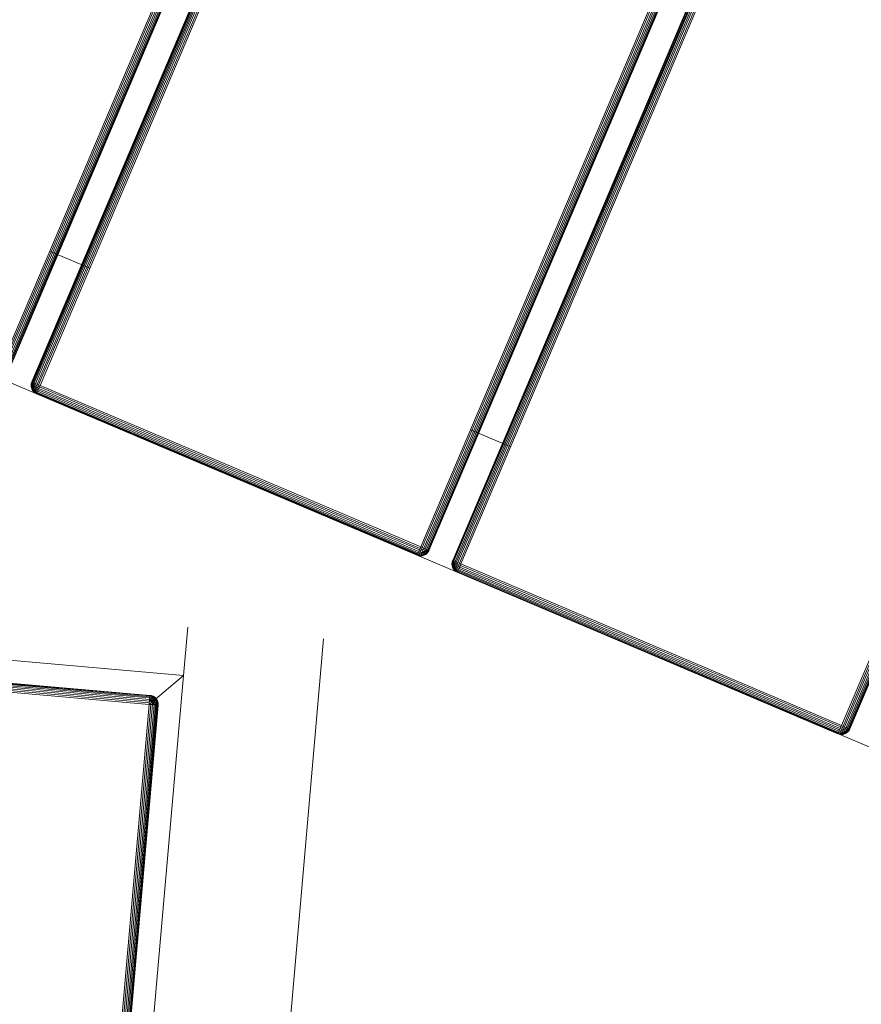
# Model space of a CAD drawing. Header units: millimetres. Extents: x -54833 to 17168, y -29122 to 68726.
# Tile 71 of 122: x -39540 to -39354, y 6812 to 7028. Entities that reach past the tile are written whole.
import ezdxf

# ---------------------------------------------------------------- set-up
doc = ezdxf.new("R2010")
doc.units = ezdxf.units.MM
for name, color, linetype, lineweight, true_color in [('Furniture-2', 7, 'Continuous', 9, 0xaaaaaa), ('Kohvikulaud-1', 7, 'Continuous', 9, 0xaaaaaa), ('Kohvikutool-1', 7, 'Continuous', 9, 0xaaaaaa), ('Surface Pattern-1', 7, 'Continuous', 9, 0x232323)]:
    doc.layers.add(name, color=color, linetype=linetype, lineweight=lineweight, true_color=true_color)

# ---------------------------------------------------------------- blocks, each defined once
blk = doc.blocks.new('MA_Kohvikulaud - Kohvikulaud_DWG-V78-1_ korruse plaan')
at = {"layer": 'Kohvikulaud-1'}
for p, q in [((-40, 450), (860, 450)), ((60.77, 448.74), (60.95, 449.09)), ((60.95, 449.09), (60.77, 448.74)), ((60.95, 449.08), (60.77, 448.68)), ((60.77, 448.74), (60.95, 449.08)), ((60.77, 448.68), (60.95, 449.02)), ((60.77, 448.62), (60.95, 449.02)), ((60.77, 448.62), (60.95, 448.92)), ((60.77, 448.52), (60.95, 448.92)), ((60.77, 448.52), (60.95, 448.77)), ((60.77, 448.4), (60.95, 448.77)), ((60.95, 449.09), (61.21, 449.41)), ((61.21, 449.41), (60.95, 449.09)), ((61.21, 449.39), (60.95, 449.08)), ((60.95, 449.02), (61.21, 449.31)), ((60.95, 448.92), (61.21, 449.18)), ((60.95, 449.09), (60.95, 449.08)), ((60.95, 449.08), (60.95, 449.02)), ((60.95, 449.02), (60.95, 448.92)), ((60.95, 448.77), (61.21, 449)), ((60.95, 448.92), (60.95, 448.77)), ((60.95, 448.6), (61.21, 448.77)), ((60.95, 448.77), (60.95, 448.6)), ((61.21, 449.41), (61.53, 449.67)), ((61.53, 449.67), (61.21, 449.41)), ((61.53, 449.65), (61.21, 449.39)), ((61.21, 449.31), (61.53, 449.56)), ((61.21, 449.41), (61.21, 449.39)), ((61.21, 449.18), (61.53, 449.4)), ((61.21, 449.39), (61.21, 449.31)), ((61.21, 449.31), (61.21, 449.18)), ((61.21, 449), (61.53, 449.18)), ((61.21, 449.18), (61.21, 449)), ((61.21, 449), (61.21, 448.77)), ((61.21, 448.77), (61.53, 448.92)), ((61.21, 448.77), (61.21, 448.52)), ((61.53, 449.67), (61.89, 449.86)), ((61.89, 449.86), (61.53, 449.67)), ((61.89, 449.83), (61.53, 449.65)), ((61.53, 449.56), (61.89, 449.73)), ((61.53, 449.67), (61.53, 449.65)), ((61.53, 449.65), (61.53, 449.56)), ((61.53, 449.4), (61.89, 449.56)), ((61.53, 449.56), (61.53, 449.4)), ((61.53, 449.4), (61.53, 449.18)), ((61.53, 449.18), (61.89, 449.31)), ((61.53, 449.18), (61.53, 448.92)), ((61.53, 448.92), (61.89, 449.02)), ((61.53, 448.92), (61.53, 448.62)), ((61.89, 449.86), (62.26, 449.97)), ((62.26, 449.97), (61.89, 449.86)), ((62.26, 449.93), (61.89, 449.83)), ((61.89, 449.86), (61.89, 449.83)), ((61.89, 449.73), (62.26, 449.83)), ((61.89, 449.83), (61.89, 449.73)), ((61.89, 449.73), (61.89, 449.56)), ((61.89, 449.56), (62.26, 449.65)), ((61.89, 449.56), (61.89, 449.31)), ((61.89, 449.31), (62.26, 449.39)), ((61.89, 449.31), (61.89, 449.02)), ((61.89, 449.02), (62.26, 449.08)), ((61.89, 449.02), (61.89, 448.68)), ((62.26, 449.97), (62.63, 450)), ((62.63, 450), (62.26, 449.97)), ((62.63, 449.97), (62.26, 449.93)), ((62.26, 449.97), (62.26, 449.93)), ((62.26, 449.83), (62.26, 449.93)), ((62.63, 449.86), (62.26, 449.83)), ((62.26, 449.65), (62.26, 449.83)), ((62.63, 449.67), (62.26, 449.65)), ((62.26, 449.39), (62.26, 449.65)), ((62.63, 449.41), (62.26, 449.39)), ((62.26, 449.08), (62.26, 449.39)), ((62.63, 449.09), (62.26, 449.08)), ((62.26, 448.72), (62.26, 449.08)), ((62.63, 450), (153.62, 450)), ((62.63, 449.97), (62.63, 450)), ((153.62, 450), (62.63, 450)), ((62.63, 449.86), (62.63, 449.97)), ((153.62, 449.97), (62.63, 449.97)), ((62.63, 449.67), (62.63, 449.86)), ((62.63, 449.86), (153.62, 449.86)), ((62.63, 449.41), (62.63, 449.67)), ((62.63, 449.67), (153.62, 449.67)), ((62.63, 449.09), (62.63, 449.41)), ((62.63, 449.41), (153.62, 449.41)), ((62.63, 448.74), (62.63, 449.09)), ((62.63, 449.09), (153.62, 449.09)), ((153.62, 450), (153.99, 449.97)), ((153.62, 449.97), (153.62, 450)), ((153.99, 449.97), (153.62, 450)), ((153.62, 449.86), (153.62, 449.97)), ((153.99, 449.93), (153.62, 449.97)), ((153.62, 449.67), (153.62, 449.86)), ((153.99, 449.83), (153.62, 449.86)), ((153.62, 449.41), (153.62, 449.67)), ((153.99, 449.65), (153.62, 449.67)), ((153.62, 449.09), (153.62, 449.41)), ((153.99, 449.39), (153.62, 449.41)), ((153.62, 448.74), (153.62, 449.09)), ((153.99, 449.08), (153.62, 449.09)), ((153.99, 449.97), (154.36, 449.86)), ((153.99, 449.93), (153.99, 449.97)), ((154.36, 449.86), (153.99, 449.97)), ((154.36, 449.83), (153.99, 449.93)), ((153.99, 449.93), (153.99, 449.83)), ((153.99, 449.83), (154.36, 449.73)), ((153.99, 449.83), (153.99, 449.65)), ((153.99, 449.65), (154.36, 449.56)), ((153.99, 449.65), (153.99, 449.39)), ((153.99, 449.39), (154.36, 449.31)), ((153.99, 449.39), (153.99, 449.08)), ((153.99, 449.08), (154.36, 449.02)), ((153.99, 449.08), (153.99, 448.72)), ((154.36, 449.86), (154.72, 449.67)), ((154.36, 449.83), (154.36, 449.86)), ((154.72, 449.67), (154.36, 449.86)), ((154.72, 449.65), (154.36, 449.83)), ((154.36, 449.83), (154.36, 449.73)), ((154.36, 449.73), (154.72, 449.56)), ((154.36, 449.73), (154.36, 449.56)), ((154.36, 449.56), (154.72, 449.4)), ((154.36, 449.56), (154.36, 449.31)), ((154.36, 449.31), (154.72, 449.18)), ((154.36, 449.31), (154.36, 449.02)), ((154.36, 449.02), (154.72, 448.92)), ((154.36, 449.02), (154.36, 448.68)), ((154.72, 449.67), (155.04, 449.41)), ((154.72, 449.65), (154.72, 449.67)), ((155.04, 449.41), (154.72, 449.67)), ((155.04, 449.39), (154.72, 449.65)), ((154.72, 449.65), (154.72, 449.56)), ((154.72, 449.56), (155.04, 449.31)), ((154.72, 449.56), (154.72, 449.4)), ((154.72, 449.4), (155.04, 449.18)), ((154.72, 449.4), (154.72, 449.18)), ((154.72, 449.18), (155.04, 449)), ((154.72, 449.18), (154.72, 448.92)), ((154.72, 448.92), (155.04, 448.77)), ((154.72, 448.92), (154.72, 448.62)), ((155.04, 449.41), (155.3, 449.09)), ((155.04, 449.39), (155.04, 449.41)), ((155.3, 449.09), (155.04, 449.41)), ((155.3, 449.08), (155.04, 449.39)), ((155.04, 449.39), (155.04, 449.31)), ((155.04, 449.31), (155.3, 449.02)), ((155.04, 449.31), (155.04, 449.18)), ((155.04, 449.18), (155.3, 448.92)), ((155.04, 449.18), (155.04, 449)), ((155.04, 449), (155.3, 448.77)), ((155.04, 449), (155.04, 448.77)), ((155.04, 448.77), (155.3, 448.6)), ((155.04, 448.77), (155.04, 448.52)), ((155.3, 449.09), (155.48, 448.74)), ((155.3, 449.08), (155.3, 449.09)), ((155.48, 448.74), (155.3, 449.09)), ((155.3, 449.08), (155.48, 448.72)), ((155.3, 449.08), (155.3, 449.02)), ((155.48, 448.73), (155.3, 449.08)), ((155.48, 448.7), (155.3, 449.02)), ((155.3, 449.02), (155.48, 448.7)), ((155.3, 449.02), (155.3, 448.92)), ((155.3, 448.92), (155.48, 448.65)), ((155.3, 448.92), (155.48, 448.65)), ((155.3, 448.92), (155.3, 448.77)), ((155.3, 448.77), (155.48, 448.57)), ((155.3, 448.77), (155.48, 448.57)), ((155.3, 448.77), (155.3, 448.6)), ((161.39, 448.74), (161.58, 449.09)), ((161.58, 449.09), (161.39, 448.74)), ((161.58, 449.08), (161.39, 448.68)), ((161.39, 448.74), (161.58, 449.08)), ((161.39, 448.68), (161.58, 449.02)), ((161.39, 448.62), (161.58, 449.02)), ((161.39, 448.62), (161.58, 448.92)), ((161.39, 448.52), (161.58, 448.92)), ((161.39, 448.52), (161.58, 448.77)), ((161.39, 448.4), (161.58, 448.77)), ((161.58, 449.09), (161.84, 449.41)), ((161.84, 449.41), (161.58, 449.09)), ((161.84, 449.39), (161.58, 449.08)), ((161.58, 449.02), (161.84, 449.31)), ((161.58, 448.92), (161.84, 449.18)), ((161.58, 449.09), (161.58, 449.08)), ((161.58, 449.08), (161.58, 449.02)), ((161.58, 449.02), (161.58, 448.92)), ((161.58, 448.77), (161.84, 449)), ((161.58, 448.92), (161.58, 448.77)), ((161.58, 448.6), (161.84, 448.77)), ((161.58, 448.77), (161.58, 448.6)), ((161.84, 449.41), (162.16, 449.67)), ((162.16, 449.67), (161.84, 449.41)), ((162.16, 449.65), (161.84, 449.39)), ((161.84, 449.31), (162.16, 449.56)), ((161.84, 449.41), (161.84, 449.39)), ((161.84, 449.18), (162.16, 449.4)), ((161.84, 449.39), (161.84, 449.31)), ((161.84, 449.31), (161.84, 449.18)), ((161.84, 449), (162.16, 449.18)), ((161.84, 449.18), (161.84, 449)), ((161.84, 449), (161.84, 448.77)), ((161.84, 448.77), (162.16, 448.92)), ((161.84, 448.77), (161.84, 448.52)), ((162.16, 449.67), (162.51, 449.86)), ((162.51, 449.86), (162.16, 449.67)), ((162.51, 449.83), (162.16, 449.65)), ((162.16, 449.56), (162.51, 449.73)), ((162.16, 449.67), (162.16, 449.65)), ((162.16, 449.65), (162.16, 449.56)), ((162.16, 449.4), (162.51, 449.56)), ((162.16, 449.56), (162.16, 449.4)), ((162.16, 449.4), (162.16, 449.18)), ((162.16, 449.18), (162.51, 449.31)), ((162.16, 449.18), (162.16, 448.92)), ((162.16, 448.92), (162.51, 449.02)), ((162.16, 448.92), (162.16, 448.62)), ((162.51, 449.86), (162.89, 449.97)), ((162.89, 449.97), (162.51, 449.86)), ((162.89, 449.93), (162.51, 449.83)), ((162.51, 449.86), (162.51, 449.83)), ((162.51, 449.73), (162.89, 449.83)), ((162.51, 449.83), (162.51, 449.73)), ((162.51, 449.73), (162.51, 449.56)), ((162.51, 449.56), (162.89, 449.65)), ((162.51, 449.56), (162.51, 449.31)), ((162.51, 449.31), (162.89, 449.39)), ((162.51, 449.31), (162.51, 449.02)), ((162.51, 449.02), (162.89, 449.08)), ((162.51, 449.02), (162.51, 448.68)), ((162.89, 449.97), (163.25, 450)), ((163.25, 450), (162.89, 449.97)), ((163.25, 449.97), (162.89, 449.93)), ((162.89, 449.97), (162.89, 449.93)), ((162.89, 449.83), (162.89, 449.93)), ((163.25, 449.86), (162.89, 449.83)), ((162.89, 449.65), (162.89, 449.83)), ((163.25, 449.67), (162.89, 449.65)), ((162.89, 449.39), (162.89, 449.65)), ((163.25, 449.41), (162.89, 449.39)), ((162.89, 449.08), (162.89, 449.39)), ((163.25, 449.09), (162.89, 449.08)), ((162.89, 448.72), (162.89, 449.08)), ((163.25, 450), (254.25, 450)), ((163.25, 449.97), (163.25, 450)), ((254.25, 450), (163.25, 450)), ((163.25, 449.86), (163.25, 449.97)), ((254.25, 449.97), (163.25, 449.97)), ((163.25, 449.67), (163.25, 449.86)), ((254.25, 449.86), (163.25, 449.86)), ((163.25, 449.41), (163.25, 449.67)), ((254.25, 449.67), (163.25, 449.67)), ((163.25, 449.09), (163.25, 449.41)), ((254.25, 449.41), (163.25, 449.41)), ((163.25, 448.74), (163.25, 449.09)), ((254.25, 449.09), (163.25, 449.09)), ((254.25, 450), (254.61, 449.97)), ((254.25, 449.97), (254.25, 450)), ((254.61, 449.97), (254.25, 450)), ((254.25, 449.86), (254.25, 449.97)), ((254.61, 449.93), (254.25, 449.97)), ((254.25, 449.67), (254.25, 449.86)), ((254.61, 449.83), (254.25, 449.86)), ((254.25, 449.41), (254.25, 449.67)), ((254.61, 449.65), (254.25, 449.67)), ((254.25, 449.09), (254.25, 449.41)), ((254.61, 449.39), (254.25, 449.41)), ((254.25, 448.74), (254.25, 449.09)), ((254.61, 449.08), (254.25, 449.09)), ((254.61, 449.97), (254.99, 449.86)), ((254.61, 449.93), (254.61, 449.97)), ((254.99, 449.86), (254.61, 449.97)), ((254.99, 449.83), (254.61, 449.93)), ((254.61, 449.93), (254.61, 449.83)), ((254.61, 449.83), (254.99, 449.73)), ((254.61, 449.83), (254.61, 449.65)), ((254.61, 449.65), (254.99, 449.56)), ((254.61, 449.65), (254.61, 449.39)), ((254.61, 449.39), (254.99, 449.31)), ((254.61, 449.39), (254.61, 449.08)), ((254.61, 449.08), (254.99, 449.02)), ((254.61, 449.08), (254.61, 448.72)), ((254.99, 449.86), (255.34, 449.67)), ((254.99, 449.83), (254.99, 449.86)), ((255.34, 449.67), (254.99, 449.86)), ((255.34, 449.65), (254.99, 449.83)), ((254.99, 449.83), (254.99, 449.73)), ((254.99, 449.73), (255.34, 449.56)), ((254.99, 449.73), (254.99, 449.56)), ((254.99, 449.56), (255.34, 449.4)), ((254.99, 449.56), (254.99, 449.31)), ((254.99, 449.31), (255.34, 449.18)), ((254.99, 449.31), (254.99, 449.02)), ((254.99, 449.02), (255.34, 448.92)), ((254.99, 449.02), (254.99, 448.68)), ((255.34, 449.67), (255.66, 449.41)), ((255.34, 449.65), (255.34, 449.67)), ((255.66, 449.41), (255.34, 449.67)), ((255.66, 449.39), (255.34, 449.65)), ((255.34, 449.65), (255.34, 449.56)), ((255.34, 449.56), (255.66, 449.31)), ((255.34, 449.56), (255.34, 449.4)), ((255.34, 449.4), (255.66, 449.18)), ((255.34, 449.4), (255.34, 449.18)), ((255.34, 449.18), (255.66, 449)), ((255.34, 449.18), (255.34, 448.92)), ((255.34, 448.92), (255.66, 448.77)), ((255.34, 448.92), (255.34, 448.62)), ((255.66, 449.41), (255.92, 449.09)), ((255.66, 449.39), (255.66, 449.41)), ((255.92, 449.09), (255.66, 449.41)), ((255.92, 449.08), (255.66, 449.39)), ((255.66, 449.39), (255.66, 449.31)), ((255.66, 449.31), (255.92, 449.02)), ((255.66, 449.31), (255.66, 449.18)), ((255.66, 449.18), (255.92, 448.92)), ((255.66, 449.18), (255.66, 449)), ((255.66, 449), (255.92, 448.77)), ((255.66, 449), (255.66, 448.77)), ((255.66, 448.77), (255.92, 448.6)), ((255.66, 448.77), (255.66, 448.52)), ((255.92, 449.09), (256.11, 448.74)), ((255.92, 449.08), (255.92, 449.09)), ((255.92, 449.09), (256.11, 448.73)), ((256.11, 448.73), (255.92, 449.09)), ((256.11, 448.72), (255.92, 449.08)), ((255.92, 449.08), (255.92, 449.02)), ((256.11, 448.7), (255.92, 449.02)), ((255.92, 449.02), (256.11, 448.7)), ((255.92, 449.02), (255.92, 448.92)), ((255.92, 448.92), (256.11, 448.65)), ((255.92, 448.92), (256.11, 448.65)), ((255.92, 448.92), (255.92, 448.77)), ((255.92, 448.77), (256.11, 448.57)), ((255.92, 448.77), (256.11, 448.57)), ((255.92, 448.77), (255.92, 448.6)), ((60.63, 448), (60.66, 448.36)), ((60.66, 448.36), (60.63, 448)), ((60.66, 448.03), (60.63, 448)), ((60.66, 448.36), (60.77, 448.74)), ((60.66, 448.36), (60.77, 448.74)), ((60.77, 448), (60.66, 448.03)), ((60.66, 448), (60.66, -448)), ((60.77, 448.4), (60.95, 448.6)), ((60.77, 448.27), (60.95, 448.6)), ((60.77, 448.27), (60.95, 448.4)), ((60.77, 448.13), (60.95, 448.4)), ((60.95, 448.2), (60.77, 448.13)), ((60.77, 448.07), (60.95, 448.2)), ((60.77, 448), (60.95, 448)), ((60.77, -448), (60.77, 448)), ((60.95, 448.6), (60.95, 448.4)), ((60.95, 448.4), (61.21, 448.52)), ((60.95, 448.4), (60.95, 448.2)), ((60.95, 448.2), (61.21, 448.26)), ((60.95, 448), (60.95, 448.2)), ((60.95, 448), (61.21, 448)), ((60.95, 448), (60.95, -448)), ((61.21, 448.52), (61.53, 448.62)), ((61.21, 448.52), (61.21, 448.26)), ((61.21, 448.26), (61.53, 448.3)), ((61.21, 448), (61.21, 448.26)), ((61.21, 448), (61.53, 448)), ((61.21, -448), (61.21, 448)), ((61.53, 448.62), (61.89, 448.68)), ((61.53, 448.62), (61.53, 448.3)), ((61.53, 448.3), (61.89, 448.34)), ((61.53, 448), (61.53, 448.3)), ((61.53, 448), (61.89, 448)), ((61.53, -448), (61.53, 448)), ((61.89, 448.68), (62.26, 448.72)), ((61.89, 448.68), (61.89, 448.34)), ((61.89, 448.34), (62.26, 448.36)), ((61.89, 448), (61.89, 448.34)), ((61.89, 448), (62.26, 448)), ((61.89, -448), (61.89, 448)), ((62.63, 448.74), (62.26, 448.72)), ((62.26, 448.36), (62.26, 448.72)), ((62.26, 448), (62.26, 448.36)), ((62.63, 448.36), (62.26, 448.36)), ((62.26, 448), (62.63, 448)), ((62.26, -448), (62.26, 448)), ((62.63, 448.36), (62.63, 448.74)), ((62.63, 448.74), (153.62, 448.74)), ((62.63, 448), (62.63, 448.36)), ((62.63, 448.36), (153.62, 448.36)), ((153.62, 448), (62.63, 448)), ((62.63, 448), (62.63, -448)), ((153.62, 448.36), (153.62, 448.74)), ((153.99, 448.72), (153.62, 448.74)), ((153.62, 448), (153.62, 448.36)), ((153.99, 448.36), (153.62, 448.36)), ((153.62, -448), (153.62, 448)), ((153.62, 448), (153.99, 448)), ((153.99, 448.72), (154.36, 448.68)), ((153.99, 448.72), (153.99, 448.36)), ((153.99, 448.36), (154.36, 448.34)), ((153.99, 448.36), (153.99, 448)), ((153.99, 448), (154.36, 448)), ((153.99, 448), (153.99, -448)), ((154.36, 448.68), (154.72, 448.62)), ((154.36, 448.68), (154.36, 448.34)), ((154.36, 448.34), (154.72, 448.3)), ((154.36, 448.34), (154.36, 448)), ((154.36, 448), (154.72, 448)), ((154.36, 448), (154.36, -448)), ((154.72, 448.62), (155.04, 448.52)), ((154.72, 448.62), (154.72, 448.3)), ((154.72, 448.3), (155.04, 448.26)), ((154.72, 448.3), (154.72, 448)), ((154.72, 448), (155.04, 448)), ((154.72, 448), (154.72, -448)), ((155.04, 448.52), (155.3, 448.4)), ((155.04, 448.52), (155.04, 448.26)), ((155.04, 448.26), (155.3, 448.2)), ((155.04, 448.26), (155.04, 448)), ((155.04, 448), (155.3, 448)), ((155.04, 448), (155.04, -448)), ((155.3, 448.6), (155.48, 448.46)), ((155.3, 448.6), (155.48, 448.46)), ((155.3, 448.6), (155.3, 448.4)), ((155.3, 448.4), (155.48, 448.34)), ((155.3, 448.4), (155.48, 448.34)), ((155.3, 448.4), (155.3, 448.2)), ((155.3, 448.2), (155.48, 448.2)), ((155.3, 448.2), (155.48, 448.2)), ((155.3, 448.2), (155.3, 448)), ((155.3, 448), (155.48, 448.07)), ((155.3, 448), (155.48, 448.07)), ((155.3, 448), (155.3, -448)), ((155.48, 448.74), (155.59, 448.36)), ((155.48, 448.73), (155.59, 448.36)), ((155.48, 448), (155.59, 448.03)), ((155.48, 448), (155.48, -448)), ((155.59, 448.36), (155.62, 448)), ((155.59, 448.36), (155.62, 448)), ((155.59, 448.03), (155.62, 448)), ((155.59, -448), (155.59, 448)), ((161.25, 448), (161.28, 448.36)), ((161.28, 448.36), (161.25, 448)), ((161.28, 448.03), (161.25, 448)), ((161.28, 448.36), (161.39, 448.74)), ((161.28, 448.36), (161.39, 448.74)), ((161.39, 448), (161.28, 448.03)), ((161.28, -448), (161.28, 448)), ((161.39, 448.4), (161.58, 448.6)), ((161.39, 448.27), (161.58, 448.6)), ((161.39, 448.27), (161.58, 448.4)), ((161.39, 448.13), (161.58, 448.4)), ((161.58, 448.2), (161.39, 448.13)), ((161.39, 448.07), (161.58, 448.2)), ((161.39, 448), (161.58, 448)), ((161.39, 448), (161.39, -448)), ((161.58, 448.6), (161.58, 448.4)), ((161.58, 448.4), (161.84, 448.52)), ((161.58, 448.4), (161.58, 448.2)), ((161.58, 448.2), (161.84, 448.26)), ((161.58, 448), (161.58, 448.2)), ((161.58, 448), (161.84, 448)), ((161.58, -448), (161.58, 448)), ((161.84, 448.52), (162.16, 448.62)), ((161.84, 448.52), (161.84, 448.26)), ((161.84, 448.26), (162.16, 448.3)), ((161.84, 448), (161.84, 448.26)), ((161.84, 448), (162.16, 448)), ((161.84, -448), (161.84, 448)), ((162.16, 448.62), (162.51, 448.68)), ((162.16, 448.62), (162.16, 448.3)), ((162.16, 448.3), (162.51, 448.34)), ((162.16, 448), (162.16, 448.3)), ((162.16, 448), (162.51, 448)), ((162.16, -448), (162.16, 448)), ((162.51, 448.68), (162.89, 448.72)), ((162.51, 448.68), (162.51, 448.34)), ((162.51, 448.34), (162.89, 448.36)), ((162.51, 448), (162.51, 448.34)), ((162.51, 448), (162.89, 448)), ((162.51, -448), (162.51, 448)), ((163.25, 448.74), (162.89, 448.72)), ((162.89, 448.36), (162.89, 448.72)), ((162.89, 448), (162.89, 448.36)), ((163.25, 448.36), (162.89, 448.36)), ((162.89, 448), (163.25, 448)), ((162.89, -448), (162.89, 448)), ((163.25, 448.36), (163.25, 448.74)), ((254.25, 448.74), (163.25, 448.74)), ((163.25, 448), (163.25, 448.36)), ((163.25, 448.36), (254.25, 448.36)), ((254.25, 448), (163.25, 448)), ((163.25, 448), (163.25, -448)), ((254.25, 448.36), (254.25, 448.74)), ((254.61, 448.72), (254.25, 448.74)), ((254.25, 448), (254.25, 448.36)), ((254.61, 448.36), (254.25, 448.36)), ((254.25, -448), (254.25, 448)), ((254.25, 448), (254.61, 448)), ((254.61, 448.72), (254.99, 448.68)), ((254.61, 448.72), (254.61, 448.36)), ((254.61, 448.36), (254.99, 448.34)), ((254.61, 448.36), (254.61, 448)), ((254.61, 448), (254.99, 448)), ((254.61, 448), (254.61, -448)), ((254.99, 448.68), (255.34, 448.62)), ((254.99, 448.68), (254.99, 448.34)), ((254.99, 448.34), (255.34, 448.3)), ((254.99, 448.34), (254.99, 448)), ((254.99, 448), (255.34, 448)), ((254.99, 448), (254.99, -448)), ((255.34, 448.62), (255.66, 448.52)), ((255.34, 448.62), (255.34, 448.3)), ((255.34, 448.3), (255.66, 448.26)), ((255.34, 448.3), (255.34, 448)), ((255.34, 448), (255.66, 448)), ((255.34, 448), (255.34, -448)), ((255.66, 448.52), (255.92, 448.4)), ((255.66, 448.52), (255.66, 448.26)), ((255.66, 448.26), (255.92, 448.2)), ((255.66, 448.26), (255.66, 448)), ((255.66, 448), (255.92, 448)), ((255.66, 448), (255.66, -448)), ((255.92, 448.6), (256.11, 448.46)), ((255.92, 448.6), (256.11, 448.46)), ((255.92, 448.6), (255.92, 448.4)), ((255.92, 448.4), (256.11, 448.34)), ((255.92, 448.4), (256.11, 448.34)), ((255.92, 448.4), (255.92, 448.2)), ((255.92, 448.2), (256.11, 448.2)), ((255.92, 448.2), (256.11, 448.2)), ((255.92, 448.2), (255.92, 448)), ((255.92, 448), (256.11, 448.07)), ((255.92, 448), (256.11, 448.07)), ((255.92, -448), (255.92, 448)), ((256.11, 448.74), (256.22, 448.36)), ((256.11, 448.74), (256.22, 448.36)), ((256.11, 448), (256.22, 448.03)), ((256.11, 448), (256.11, -448)), ((256.22, 448.36), (256.25, 448)), ((256.22, 448.36), (256.25, 448)), ((256.22, 448.03), (256.25, 448)), ((256.22, -448), (256.22, 448)), ((261.91, -448), (261.91, 448)), ((262.02, 448), (262.02, -448)), ((262.2, -448), (262.2, 448)), ((262.46, -448), (262.46, 448)), ((262.78, -448), (262.78, 448)), ((263.14, -448), (263.14, 448)), ((263.51, -448), (263.51, 448)), ((263.88, 448), (263.88, -448)), ((163.25, 420), (153.62, 420)), ((263.88, 420), (254.25, 420))]:
    blk.add_line(p, q, dxfattribs=at)
blk = doc.blocks.new('MA_Kohvikulaud - MA_Kohvikulaud-V79-1_ korruse plaan')
blk.add_blockref('MA_Kohvikulaud - Kohvikulaud_DWG-V78-1_ korruse plaan', (-357.3, 23.93))
blk = doc.blocks.new('MA_Kohvikultool - Kohvikutool_DWG-V82-1_ korruse plaan')
at = {"layer": 'Kohvikutool-1'}
for p, q in [((285, 465), (285, 15)), ((278, 458), (278, 22)), ((278.36, 458), (278.36, 22)), ((278.74, 22), (278.74, 458)), ((279.09, 22), (279.09, 458)), ((279.41, 22), (279.41, 458)), ((279.67, 22), (279.67, 458)), ((279.86, 22), (279.86, 458)), ((279.97, 22), (279.97, 458)), ((278, 22), (175.75, 22)), ((278, 22), (278.36, 22)), ((278.03, 21.64), (278, 22)), ((285, 15), (278, 22)), ((278, 22), (285, 15)), ((278.74, 22), (278.36, 22)), ((279.08, 21.8), (278.68, 21.73)), ((278.68, 21.73), (279.02, 21.6)), ((278.7, 21.8), (279.08, 21.8)), ((279.09, 22), (278.73, 21.93)), ((279.09, 22), (278.74, 22)), ((279.08, 21.8), (279.02, 21.6)), ((279.08, 21.8), (279.09, 22)), ((279.39, 21.74), (279.08, 21.8)), ((279.09, 22), (279.41, 22)), ((279.39, 21.74), (279.31, 21.48)), ((279.39, 21.74), (279.41, 22)), ((279.65, 21.7), (279.39, 21.74)), ((279.41, 22), (279.67, 22)), ((279.65, 21.7), (279.56, 21.38)), ((279.65, 21.7), (279.67, 22)), ((279.83, 21.66), (279.65, 21.7)), ((279.67, 22), (279.86, 22)), ((279.83, 21.66), (279.86, 22)), ((279.86, 22), (279.97, 22)), ((279.93, 21.64), (279.97, 22)), ((279.97, 22), (280, 22)), ((279.97, 21.64), (280, 22)), ((280, 22), (279.97, 21.64)), ((278, 21.64), (175.75, 21.64)), ((278, 21.26), (175.75, 21.26)), ((278, 20.91), (175.75, 20.91)), ((278, 20.59), (175.75, 20.59)), ((175.75, 20.33), (278, 20.33)), ((278, 20.14), (175.75, 20.14)), ((175.75, 20.03), (278, 20.03)), ((175.75, 20), (278, 20)), ((278, 20), (175.75, 20)), ((278, 21.26), (278.03, 21.64)), ((278, 20.91), (278.07, 21.27)), ((278, 20.91), (278.07, 21.27)), ((278, 20.91), (278.2, 20.92)), ((278, 20.91), (278, 20.59)), ((278, 20.59), (278.26, 20.61)), ((278, 20.59), (278, 20.33)), ((278, 20.33), (278.3, 20.35)), ((278, 20.33), (278, 20.14)), ((278.34, 20.17), (278, 20.14)), ((278, 20.14), (278, 20.03)), ((278.36, 20.07), (278, 20.03)), ((278, 20), (278.36, 20.03)), ((278, 20.03), (278, 20)), ((278.36, 20.03), (278, 20)), ((278.13, 21.28), (278.4, 20.98)), ((278.13, 21.28), (278.2, 20.92)), ((278.4, 20.98), (278.2, 20.92)), ((278.2, 20.92), (278.26, 20.61)), ((278.52, 20.69), (278.26, 20.61)), ((278.26, 20.61), (278.3, 20.35)), ((278.27, 21.32), (278.6, 21.08)), ((278.27, 21.32), (278.4, 20.98)), ((278.62, 20.44), (278.3, 20.35)), ((278.3, 20.35), (278.34, 20.17)), ((278.68, 20.27), (278.34, 20.17)), ((278.34, 20.17), (278.36, 20.07)), ((278.36, 20.07), (278.72, 20.17)), ((278.36, 20.03), (278.74, 20.14)), ((278.74, 20.14), (278.36, 20.03)), ((278.36, 20.07), (278.36, 20.03)), ((278.4, 21.38), (278.77, 21.23)), ((278.4, 21.38), (278.6, 21.08)), ((278.6, 21.08), (278.4, 20.98)), ((278.4, 20.98), (278.52, 20.69)), ((278.52, 21.48), (278.92, 21.4)), ((278.52, 21.48), (278.77, 21.23)), ((278.77, 20.82), (278.52, 20.69)), ((278.52, 20.69), (278.62, 20.44)), ((278.77, 21.23), (278.6, 21.08)), ((278.6, 21.08), (278.77, 20.82)), ((278.62, 21.6), (279.02, 21.6)), ((278.62, 21.6), (278.92, 21.4)), ((278.92, 20.6), (278.62, 20.44)), ((278.62, 20.44), (278.68, 20.27)), ((279.02, 20.44), (278.68, 20.27)), ((278.68, 20.27), (278.72, 20.17)), ((278.72, 20.17), (279.08, 20.35)), ((278.72, 20.17), (278.74, 20.14)), ((278.74, 20.14), (279.09, 20.33)), ((279.09, 20.33), (278.74, 20.14)), ((278.92, 21.4), (278.77, 21.23)), ((278.77, 21.23), (279, 21)), ((279, 21), (278.77, 20.82)), ((278.77, 20.82), (278.92, 20.6)), ((279.02, 21.6), (278.92, 21.4)), ((278.92, 21.4), (279.18, 21.23)), ((279.18, 20.82), (278.92, 20.6)), ((278.92, 20.6), (279.02, 20.44)), ((279.18, 21.23), (279, 21)), ((279, 21), (279.18, 20.82)), ((279.02, 21.6), (279.31, 21.48)), ((279.31, 20.69), (279.02, 20.44)), ((279.02, 20.44), (279.08, 20.35)), ((279.08, 20.35), (279.39, 20.61)), ((279.08, 20.35), (279.09, 20.33)), ((279.09, 20.33), (279.41, 20.59)), ((279.41, 20.59), (279.09, 20.33)), ((279.31, 21.48), (279.18, 21.23)), ((279.18, 21.23), (279.4, 21.08)), ((279.4, 21.08), (279.18, 20.82)), ((279.18, 20.82), (279.31, 20.69)), ((279.31, 21.48), (279.56, 21.38)), ((279.56, 20.98), (279.31, 20.69)), ((279.31, 20.69), (279.39, 20.61)), ((279.39, 20.61), (279.65, 20.92)), ((279.39, 20.61), (279.41, 20.59)), ((279.56, 21.38), (279.4, 21.08)), ((279.4, 21.08), (279.56, 20.98)), ((279.41, 20.59), (279.67, 20.91)), ((279.67, 20.91), (279.41, 20.59)), ((279.56, 21.38), (279.73, 21.32)), ((279.73, 21.32), (279.56, 20.98)), ((279.56, 20.98), (279.65, 20.92)), ((279.65, 20.92), (279.83, 21.28)), ((279.65, 20.92), (279.67, 20.91)), ((279.67, 20.91), (279.86, 21.26)), ((279.86, 21.26), (279.67, 20.91)), ((279.83, 21.66), (279.73, 21.32)), ((279.73, 21.32), (279.83, 21.28)), ((279.93, 21.64), (279.83, 21.66)), ((279.83, 21.28), (279.93, 21.64)), ((279.83, 21.28), (279.86, 21.26)), ((279.86, 21.26), (279.97, 21.64)), ((279.97, 21.64), (279.86, 21.26)), ((279.93, 21.64), (279.97, 21.64)), ((285, 15), (155.34, 15)), ((285, 15), (295.67, 15)), ((295.67, -15), (130.89, -15))]:
    blk.add_line(p, q, dxfattribs=at)
blk = doc.blocks.new('MA_Kohvikultool - MA_Kohvikultool-V83-1_ korruse plaan')
blk.add_blockref('MA_Kohvikultool - Kohvikutool_DWG-V82-1_ korruse plaan', (111.57, -216.07))

msp = doc.modelspace()

# ---------------------------------------------------------------- hatches: boundary and pattern name
at = {"layer": 'Surface Pattern-1'}
h = msp.add_hatch(dxfattribs=at)
h.set_pattern_fill('FP_30', color=256, style=0, pattern_type=2)
h.set_pattern_definition([(0, (0, 0), (0, 600), []), (90, (0, 0), (-600, 4e-14), [])])
h.paths.add_polyline_path([(-40469.36, 796), (-38928.99, 796), (-40163.39, 3075.81), (-40163.39, 4239.21), (-38798.43, 7692.57), (-40511.02, 9948.51), (-42590, 9948.51), (-42590, 1350.38), (-42335, 1350.38), (-42335, 850.38), (-42590, 850.38), (-42590, 796), (-42211.45, 796)])
h.paths.add_polyline_path([(-39990.07, 5450.01), (-40027.09, 5452.14), (-40078.78, 5461.76), (-40108.95, 5471.26), (-40145.02, 5486.47), (-40169.35, 5499.89), (-40200.45, 5520.67), (-40227.18, 5543.06), (-40251.6, 5567.94), (-40271.29, 5592.17), (-40293.88, 5626.63), (-40306.03, 5650.29), (-40319.46, 5682.7), (-40330.23, 5718.8), (-40337.08, 5755.89), (-40339.39, 5784.68), (-40339.15, 5821.8), (-40335.73, 5852.67), (-40327.97, 5890.4), (-40319.52, 5917.07), (-40306.34, 5949.25), (-40287.62, 5983.64), (-40270.11, 6009.45), (-40249.71, 6034.12), (-40224.59, 6059.29), (-40198.01, 6081.12), (-40163.54, 6103.71), (-40136.27, 6117.57), (-40105.15, 6130.11), (-40072.2, 6139.85), (-40038.25, 6146.31), (-40005.49, 6149.21), (-39968.37, 6148.98), (-39937.5, 6145.56), (-39901.57, 6138.24), (-39871.4, 6128.74), (-39835.33, 6113.53), (-39811, 6100.11), (-39779.89, 6079.33), (-39753.17, 6056.94), (-39730.81, 6034.34), (-39709.06, 6007.83), (-39686.47, 5973.37), (-39674.32, 5949.71), (-39660.88, 5917.3), (-39650.12, 5881.2), (-39643.5, 5845.36), (-39640.92, 5815.32), (-39641.3, 5777.16), (-39644.62, 5747.05), (-39652.38, 5709.62), (-39660.83, 5682.93), (-39674.01, 5650.76), (-39692.73, 5616.36), (-39710.23, 5590.55), (-39730.64, 5565.88), (-39755.75, 5540.71), (-39782.34, 5518.88), (-39816.8, 5496.29), (-39844.08, 5482.43), (-39875.19, 5469.89), (-39908.16, 5460.15), (-39946.21, 5453.06), (-39974.85, 5450.79), (-39982.59, 5450.39)])
h.paths.add_polyline_path([(-39990.08, 5490.01), (-40008.19, 5491.02), (-39997.37, 5490.35)])
h.paths.add_polyline_path([(-39974.24, 5490.82), (-39936.92, 5494.87), (-39905.71, 5501.93), (-39946.21, 5493.59), (-39972.18, 5491.02)])
h.paths.add_polyline_path([(-40036.5, 5493.89), (-40088.1, 5506.53), (-40040.74, 5494.51)])
h.paths.add_polyline_path([(-40095.39, 5508.84), (-40143.41, 5531.23), (-40101.41, 5510.98)])
h.paths.add_polyline_path([(-39857.1, 5520.47), (-39824.1, 5538.55), (-39800.07, 5555.46), (-39831.19, 5534.3), (-39851.97, 5523.21)])
h.paths.add_polyline_path([(-40149.95, 5534.83), (-40191.8, 5565.41), (-40154.14, 5537.34), (-40152.89, 5536.59)])
h.paths.add_polyline_path([(-40219.97, 5592.53), (-40251.93, 5635.1), (-40266.96, 5661.8), (-40242.72, 5620.73), (-40221.09, 5593.77)])
h.paths.add_polyline_path([(-39760.22, 5592.72), (-39736.83, 5621.8), (-39758.81, 5594.44)])
h.paths.add_polyline_path([(-39724.01, 5641.88), (-39706.91, 5674.68), (-39721.41, 5646.77)])
h.paths.add_polyline_path([(-40281.83, 5696.11), (-40294.89, 5746.71), (-40298.58, 5776.28), (-40291.67, 5729.28), (-40281.96, 5696.48)])
h.paths.add_polyline_path([(-39698.39, 5696.54), (-39687.46, 5734.16), (-39682.79, 5762.05), (-39691.36, 5719.66), (-39698.15, 5697.34)])
h.paths.add_polyline_path([(-39680.93, 5784.68), (-39680.92, 5784.77), (-39680.93, 5784.77)])
h.paths.add_polyline_path([(-40299.41, 5785.2), (-40297.28, 5836.91), (-40299.72, 5791.15)])
h.paths.add_polyline_path([(-39683.95, 5845.76), (-39691.5, 5882.02), (-39685.01, 5851.05)])
h.paths.add_polyline_path([(-40296.29, 5846.31), (-40283.64, 5897.93), (-40295.67, 5850.57)])
h.paths.add_polyline_path([(-40281.34, 5905.21), (-40258.94, 5953.23), (-40279.2, 5911.23)])
h.paths.add_polyline_path([(-39710.63, 5933.06), (-39728.73, 5966.07), (-39745.64, 5990.1), (-39724.48, 5958.98), (-39713.38, 5938.2)])
h.paths.add_polyline_path([(-40255.34, 5959.77), (-40224.76, 6001.63), (-40252.84, 5963.97)])
h.paths.add_polyline_path([(-40197.64, 6029.8), (-40155.53, 6061.45), (-40128.38, 6076.79), (-40169.44, 6052.55), (-40194.19, 6032.93)])
h.paths.add_polyline_path([(-39782.9, 6029.96), (-39811.97, 6053.35), (-39786.56, 6032.96)])
h.paths.add_polyline_path([(-39832.06, 6066.16), (-39864.85, 6083.26), (-39836.94, 6068.77)])
h.paths.add_polyline_path([(-40094.06, 6091.66), (-40042.2, 6104.97), (-40013.9, 6108.41), (-40060.89, 6101.49), (-40089.24, 6093.38)])
h.paths.add_polyline_path([(-39886.71, 6091.78), (-39924.39, 6102.74), (-39890.76, 6093.01)])
h.paths.add_polyline_path([(-39945.17, 6106.3), (-39982.84, 6109.66), (-39945.38, 6106.33)])
h.paths.add_polyline_path([(-39564.5, 6184.9), (-40012.64, 6225.79), (-39994.95, 6405.16), (-39989.99, 6405.34), (-39987.55, 6421.07), (-39895.96, 6413.09), (-39893.62, 6466.18), (-39990.98, 6474.65), (-39991.91, 6464.03), (-40021.79, 6466.63), (-39980.92, 6936.19), (-39951.03, 6933.59), (-39950.14, 6922.8), (-39503.65, 6883.93), (-39502.73, 6894.56), (-39472.84, 6891.96), (-39513.71, 6422.4), (-39543.6, 6425), (-39543.88, 6435.74), (-39642.49, 6442.12), (-39644.86, 6391.24), (-39554.26, 6383.26), (-39554.26, 6366.79), (-39548.71, 6366.31), (-39564.26, 6187.62)])
h.paths.add_polyline_path([(-39591.05, 6225.81), (-39589.28, 6255.26), (-39977.03, 6289.02), (-39979.59, 6259.63), (-39591.4, 6225.84)])
h.paths.add_polyline_path([(-39676.79, 6394.02), (-39674.45, 6447.1), (-39861.47, 6463.38), (-39864.03, 6410.31), (-39678.22, 6394.14)])
h.paths.add_polyline_path([(-39562.92, 6549.03), (-39562.48, 6554.08), (-39951.01, 6587.9), (-39951.45, 6582.85), (-39568.14, 6549.48)])
h.paths.add_polyline_path([(-39553.27, 6659.86), (-39552.83, 6664.91), (-39941.36, 6698.73), (-39941.8, 6693.68), (-39568.14, 6661.15)])
h.paths.add_polyline_path([(-39543.62, 6770.69), (-39543.18, 6775.74), (-39931.71, 6809.56), (-39932.15, 6804.51), (-39568.14, 6772.83)])
h.paths.add_polyline_path([(-39265.12, 6830.98), (-40093.57, 7182.64), (-39740.86, 8010.65), (-38914.27, 7657.53), (-39264.88, 6831.55)])
h.paths.add_polyline_path([(-39340.85, 6895.72), (-39182.6, 7268.52), (-39187.78, 7270.72), (-39346.02, 6897.92)])
h.paths.add_polyline_path([(-39433.47, 6935.04), (-39275.22, 7307.84), (-39281.01, 7308.6), (-39438.65, 6937.23)])
h.paths.add_polyline_path([(-39526.1, 6974.35), (-39367.85, 7347.16), (-39373.03, 7349.36), (-39531.27, 6976.55)])
h.paths.add_polyline_path([(-39618.72, 7013.67), (-39460.48, 7386.48), (-39465.65, 7388.67), (-39623.9, 7015.87)])
h.paths.add_polyline_path([(-39711.35, 7052.99), (-39553.1, 7425.79), (-39558.28, 7427.99), (-39716.53, 7055.19)])
h.paths.add_polyline_path([(-42251.66, 7079.83), (-42555.49, 7411.78), (-42421.7, 7532.54), (-42418.31, 7528.87), (-42406.13, 7539.99), (-42341.78, 7472.95), (-42304.1, 7507.72), (-42371.93, 7581.21), (-42382.17, 7571.76), (-42402.51, 7593.8), (-42051.37, 7917.91), (-42031.02, 7895.87), (-42041.25, 7886.42), (-41736.04, 7555.74), (-41725.81, 7565.19), (-41705.46, 7543.15), (-42056.61, 7219.04), (-42076.95, 7241.08), (-42066.72, 7250.53), (-42136.24, 7322.44), (-42171.98, 7286.3), (-42111.82, 7218.42), (-42121.09, 7206.85), (-42119.33, 7201.97), (-42251.13, 7080.32)])
h.paths.add_polyline_path([(-39803.97, 7092.31), (-39645.73, 7465.11), (-39650.91, 7467.31), (-39809.15, 7094.5)])
h.paths.add_polyline_path([(-42243.75, 7127.95), (-42222.08, 7147.96), (-42488.16, 7433.1), (-42508.02, 7414.27), (-42244.28, 7128.52)])
h.paths.add_polyline_path([(-39896.6, 7131.62), (-39738.35, 7504.43), (-39743.53, 7506.62), (-39901.78, 7133.82)])
h.paths.add_polyline_path([(-39989.23, 7170.94), (-39830.98, 7543.74), (-39895.99, 7571.34), (-40054.24, 7198.54), (-39998.33, 7174.8)])
h.paths.add_polyline_path([(-39170.88, 7296.14), (-39012.63, 7668.94), (-39017.81, 7671.14), (-39176.05, 7298.34)])
h.paths.add_polyline_path([(-42193.9, 7310.05), (-42154.89, 7346.06), (-42283.76, 7485.68), (-42321.2, 7447.97), (-42194.05, 7310.21)])
h.paths.add_polyline_path([(-39263.5, 7335.46), (-39105.26, 7708.26), (-39110.43, 7710.46), (-39268.68, 7337.65)])
h.paths.add_polyline_path([(-42005.34, 7348.01), (-42001.62, 7351.44), (-42266.13, 7638.03), (-42269.86, 7634.59), (-42011.85, 7355.06)])
h.paths.add_polyline_path([(-39356.13, 7374.77), (-39197.88, 7747.58), (-39203.06, 7749.78), (-39361.31, 7376.97), (-39356.99, 7375.14)])
h.paths.add_polyline_path([(-39448.75, 7414.09), (-39290.51, 7786.89), (-39295.69, 7789.09), (-39453.93, 7416.29)])
h.paths.add_polyline_path([(-41923.59, 7423.46), (-41919.87, 7426.9), (-42184.38, 7713.48), (-42188.11, 7710.05), (-41935.13, 7435.96)])
h.paths.add_polyline_path([(-39541.38, 7453.41), (-39383.13, 7826.21), (-39388.31, 7828.41), (-39546.56, 7455.61), (-39542.25, 7453.77)])
h.paths.add_polyline_path([(-40186.34, 7476.6), (-40519.62, 7809.89), (-40498.41, 7831.1), (-40490.87, 7823.56), (-40420.15, 7894.27), (-40459.1, 7930.4), (-40523.52, 7866.11), (-40535.12, 7877.71), (-40541.49, 7874.18), (-40668.83, 8001.52), (-40349.3, 8318.39), (-40223.28, 8189.54), (-40226.82, 8186.01), (-40215.22, 8174.28), (-40279.51, 8107.18), (-40243.38, 8071.04), (-40172.67, 8141.75), (-40180.21, 8149.3), (-40159, 8170.51), (-39825.71, 7837.22), (-39846.92, 7816.01), (-39854.47, 7823.56), (-40172.67, 7505.36), (-40165.12, 7497.81), (-40172.67, 7490.27)])
h.paths.add_polyline_path([(-39634.01, 7492.72), (-39475.76, 7865.53), (-39480.94, 7867.73), (-39639.18, 7494.92)])
h.paths.add_polyline_path([(-41841.84, 7498.92), (-41838.12, 7502.36), (-42102.63, 7788.94), (-42106.36, 7785.5), (-41849.29, 7506.99)])
h.paths.add_polyline_path([(-39726.63, 7532.04), (-39568.39, 7904.85), (-39573.56, 7907.04), (-39731.81, 7534.24), (-39727.08, 7532.23)])
h.paths.add_polyline_path([(-39819.26, 7571.36), (-39661.01, 7944.16), (-39726.89, 7969.71), (-39884.27, 7598.95), (-39853.47, 7585.88)])
h.paths.add_polyline_path([(-40230.1, 7605.21), (-39954.32, 7880.98), (-39957.91, 7884.57), (-40233.68, 7608.8)])
h.paths.add_polyline_path([(-40308.76, 7683.88), (-40033.84, 7960.5), (-40036.57, 7963.23), (-40312.34, 7687.46)])
h.paths.add_polyline_path([(-40387.43, 7762.54), (-40111.66, 8038.32), (-40115.24, 8041.9), (-40391.01, 7766.13)])
h.paths.add_polyline_path([(-40398.94, 7915.48), (-40264.59, 8049.83), (-40303.53, 8085.96), (-40435.08, 7951.61), (-40401.21, 7917.74)])
h.paths.add_polyline_path([(-40599.57, 7974.69), (-40323.8, 8250.46), (-40345.06, 8270.92), (-40620.43, 7995.54), (-40602.06, 7977.18)])
h.paths.add_polyline_path([(-42432.23, 7999.18), (-42534.86, 8001.18), (-42532.86, 8899.18), (-41634.86, 8899.18), (-41634.86, 7999.18), (-42429.21, 7999.18)])
h.paths.add_polyline_path([(-42031.73, 8029.18), (-42031.73, 8434.18), (-42037.36, 8434.18), (-42037.36, 8029.18)])
h.paths.add_polyline_path([(-42434.23, 8029.18), (-42434.23, 8434.18), (-42439.86, 8434.18), (-42439.86, 8029.18)])
h.paths.add_polyline_path([(-41836.11, 8029.18), (-41830.48, 8029.18), (-41830.48, 8434.18), (-41836.11, 8434.18), (-41836.11, 8131.86)])
h.paths.add_polyline_path([(-41931.11, 8029.18), (-41931.11, 8434.18), (-41936.73, 8434.18), (-41936.73, 8029.18)])
h.paths.add_polyline_path([(-42137.98, 8029.18), (-42132.36, 8029.18), (-42132.36, 8434.18), (-42137.98, 8434.18), (-42137.98, 8131.86)])
h.paths.add_polyline_path([(-42238.61, 8029.18), (-42232.98, 8029.18), (-42232.98, 8434.18), (-42238.61, 8434.18), (-42238.61, 8131.86)])
h.paths.add_polyline_path([(-42339.23, 8029.18), (-42333.61, 8029.18), (-42333.61, 8434.18), (-42339.23, 8434.18), (-42339.23, 8131.86)])
h.paths.add_polyline_path([(-41735.48, 8029.18), (-41664.86, 8029.18), (-41664.86, 8434.18), (-41735.48, 8434.18)])
h.paths.add_polyline_path([(-41664.86, 8464.18), (-41664.86, 8869.18), (-41735.48, 8869.18), (-41735.48, 8464.18)])
h.paths.add_polyline_path([(-42137.98, 8464.18), (-42132.36, 8464.18), (-42132.36, 8869.18), (-42137.98, 8869.18), (-42137.98, 8788)])
h.paths.add_polyline_path([(-42037.36, 8464.18), (-42031.73, 8464.18), (-42031.73, 8869.18), (-42037.36, 8869.18), (-42037.36, 8648.26)])
h.paths.add_polyline_path([(-42232.98, 8464.18), (-42232.98, 8869.18), (-42238.61, 8869.18), (-42238.61, 8464.18)])
h.paths.add_polyline_path([(-41931.11, 8464.18), (-41931.11, 8869.18), (-41936.73, 8869.18), (-41936.73, 8464.18)])
h.paths.add_polyline_path([(-41830.48, 8464.18), (-41830.48, 8869.18), (-41836.11, 8869.18), (-41836.11, 8464.18)])
h.paths.add_polyline_path([(-42339.23, 8464.18), (-42333.61, 8464.18), (-42333.61, 8869.18), (-42339.23, 8869.18), (-42339.23, 8788)])
h.paths.add_polyline_path([(-42434.23, 8464.18), (-42434.23, 8869.18), (-42439.86, 8869.18), (-42439.86, 8464.18)])
h.paths.add_polyline_path([(-42086.04, 8931.97), (-42410.15, 9283.11), (-42388.1, 9303.46), (-42378.66, 9293.22), (-42306.74, 9362.75), (-42342.88, 9398.49), (-42410.76, 9338.33), (-42422.34, 9347.6), (-42427.21, 9345.84), (-42549.36, 9478.17), (-42217.41, 9782), (-42096.64, 9648.21), (-42100.32, 9644.82), (-42089.19, 9632.64), (-42156.24, 9568.29), (-42121.46, 9530.61), (-42047.98, 9598.44), (-42057.43, 9608.67), (-42035.38, 9629.02), (-41711.28, 9277.87), (-41733.32, 9257.53), (-41742.77, 9267.76), (-42073.44, 8962.55), (-42064, 8952.31), (-42073.44, 8943.59)])
h.paths.add_polyline_path([(-42126.83, 9064.62), (-41840.25, 9329.14), (-41843.68, 9332.86), (-42130.27, 9068.35)])
h.paths.add_polyline_path([(-42202.29, 9146.37), (-41915.7, 9410.89), (-41919.14, 9414.61), (-42205.72, 9150.1)])
h.paths.add_polyline_path([(-42277.74, 9228.12), (-41991.16, 9492.64), (-41994.59, 9496.36), (-42281.18, 9231.85)])
h.paths.add_polyline_path([(-42283.13, 9381.4), (-42143.51, 9510.26), (-42181.22, 9547.7), (-42317.9, 9419.07), (-42291.72, 9390.71)])
h.paths.add_polyline_path([(-42481.23, 9448.58), (-42196.09, 9714.67), (-42214.92, 9734.53), (-42501.23, 9470.26), (-42484.92, 9452.58)])

# ---------------------------------------------------------------- block references
at = {"layer": 'Furniture-2'}
for name, p, rotation in [('MA_Kohvikulaud - MA_Kohvikulaud-V79-1_ korruse plaan', (-39445.66, 7422.48), 156.9999999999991), ('MA_Kohvikultool - MA_Kohvikultool-V83-1_ korruse plaan', (-39738.35, 6506.29), 85.02493901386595)]:
    msp.add_blockref(name, p, dxfattribs=dict(at, rotation=rotation))

doc.saveas('drawing.dxf')
